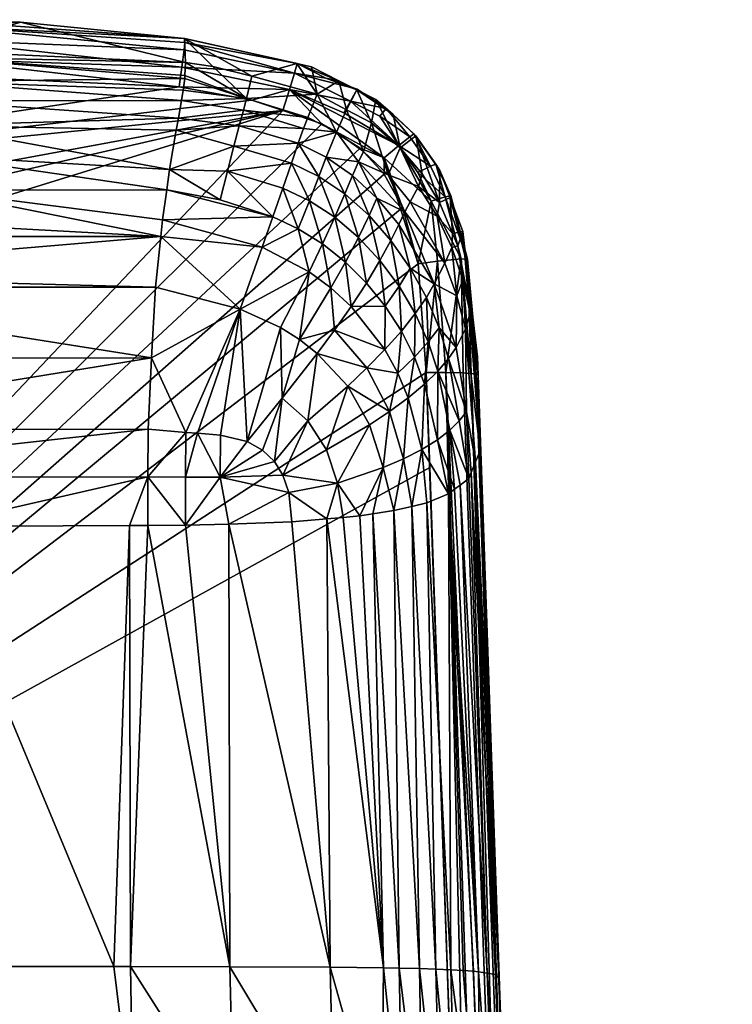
# Model space of a CAD drawing. Extents: x -0.023 to 0.084, y -0.158 to 0.041.
# Tile 128 of 168: x 0.001 to 0.007, y 0.032 to 0.041. Entities that reach past the tile are written whole.
import ezdxf

# ---------------------------------------------------------------- set-up
doc = ezdxf.new("R2010")
doc.units = 0
doc.layers.add('mesh', color=7, linetype='CONTINUOUS')

msp = doc.modelspace()

# ---------------------------------------------------------------- meshes
at = {"layer": 'mesh'}
mesh = msp.add_polyface(dxfattribs=at)
corners = [(0.0019471, 0.037831, 0.0392936), (0.0019177, 0.0372012, 0.0392052), (0.0022491, 0.0371738, 0.0392201), (0.0022113, 0.0400979, 0.0407595), (0.0000001, 0.0402642, 0.040842), (0.0000001, 0.0400947, 0.0405037), (0.0000002, 0.0404791, 0.0415625), (0.0022411, 0.0403167, 0.0415661), (0.0022452, 0.0404321, 0.042298), (0.0022401, 0.040289, 0.0413902), (0.0022248, 0.0401871, 0.0410539), (-0.0021777, 0.0399086, 0.0403918), (-0.0022231, 0.0401819, 0.0410533), (-0.0045726, 0.031901, 0.0449618), (0.0037849, 0.0396757, 0.0444848), (0.003996, 0.0394486, 0.0444948), (0.0034468, 0.0398908, 0.0444835), (-0.0037001, 0.0393328, 0.044531), (0.0028318, 0.0401009, 0.0444963), (0.0031038, 0.040008, 0.0444907), (-0.0000026, 0.0405331, 0.0423016), (0, 0.0393069, 0.0397009), (0.0020276, 0.0388991, 0.0395619), (0.0020431, 0.0390466, 0.0396159), (-0.0020528, 0.039121, 0.0396524), (-0.0019891, 0.0385589, 0.0394206), (0.0019807, 0.0384531, 0.0393986), (-0.0020276, 0.0388993, 0.0395609), (-0.0019835, 0.0384532, 0.0394038), (0.0021061, 0.0394894, 0.0399032), (0.0000001, 0.0398774, 0.0401926), (0.0000001, 0.0396134, 0.0399219), (0.0021832, 0.0399406, 0.0404736), (0.0021643, 0.0398343, 0.0402803), (-0.0021528, 0.0397641, 0.0402147), (-0.0022357, 0.0402977, 0.041571), (0.0020805, 0.0393111, 0.0397853), (-0.001941, 0.037199, 0.0392063), (-0.001914, 0.0367777, 0.0391825), (0.0019137, 0.0367814, 0.0391827), (0.0000001, 0.0363444, 0.0391291), (-0.0020805, 0.0393085, 0.0397867), (0.0007918, 0.0407856, 0.0439805), (0.0022386, 0.0406439, 0.0439562), (0.0000026, 0.0407487, 0.0439741), (-0.0008299, 0.0405703, 0.0423028), (0.004156, 0.0391541, 0.0445145), (0.0042941, 0.0386566, 0.0445546), (0.0021909, 0.0402171, 0.044514), (-0.0000004, 0.0404638, 0.0445217), (-0.0008156, 0.0403534, 0.044538), (0.0022144, 0.0403903, 0.0444515), (-0.0022226, 0.0404526, 0.0444151), (-0.0000138, 0.0406347, 0.0444257), (0.0022334, 0.0405438, 0.0443234), (-0.0000139, 0.0407592, 0.044264), (-0.0000139, 0.0408083, 0.0440742), (-0.0022386, 0.0406439, 0.0439562), (0.0022417, 0.0406428, 0.044086), (0.00224, 0.0406087, 0.0442112)]
mesh.append_faces([[corners[k] for k in face] for face in [(0, 1, 2, 2), (3, 4, 5, 5), (6, 7, 8, 8), (6, 9, 7, 7), (4, 9, 6, 6), (4, 10, 9, 9), (3, 10, 4, 4), (4, 11, 5, 5), (12, 4, 6, 6), (13, 14, 15, 15), (13, 16, 14, 14), (17, 18, 19, 19), (6, 8, 20, 20), (21, 22, 23, 23), (24, 22, 21, 21), (22, 25, 26, 26), (24, 27, 22, 22), (28, 0, 26, 26), (29, 30, 31, 31), (5, 32, 3, 3), (30, 32, 5, 5), (30, 33, 32, 32), (29, 33, 30, 30), (30, 34, 31, 31), (5, 34, 30, 30), (35, 6, 20, 20), (31, 36, 29, 29), (21, 36, 31, 31), (23, 36, 21, 21), (37, 1, 0, 0), (38, 39, 1, 1), (38, 40, 39, 39), (31, 41, 21, 21), (1, 39, 2, 2), (42, 8, 43, 43), (42, 20, 8, 8), (44, 20, 42, 42), (44, 45, 20, 20), (13, 46, 47, 47), (17, 48, 18, 18), (49, 48, 50, 50), (49, 51, 48, 48), (52, 53, 49, 49), (54, 53, 55, 55), (53, 51, 49, 49), (54, 51, 53, 53), (56, 44, 42, 42), (57, 44, 56, 56), (43, 56, 42, 42), (58, 56, 43, 43), (58, 55, 56, 56), (59, 55, 58, 58), (54, 55, 59, 59)]])
mesh = msp.add_polyface(dxfattribs=at)
corners = [(-0.0027809, 0.0401128, 0.0410622), (-0.0022231, 0.0401819, 0.0410533), (-0.0022357, 0.0402977, 0.041571), (-0.0022186, 0.0401404, 0.0408679), (-0.0027159, 0.0398727, 0.0404632), (-0.0021777, 0.0399086, 0.0403918), (-0.0019835, 0.0384532, 0.0394038), (-0.0025349, 0.0377171, 0.039286), (-0.0019508, 0.037828, 0.0393046), (-0.0029189, 0.0388006, 0.0396002), (-0.0028229, 0.0385291, 0.0394821), (-0.0020276, 0.0388993, 0.0395609), (-0.0027256, 0.0382565, 0.039395), (0.0019471, 0.037831, 0.0392936), (-0.002246, 0.0403919, 0.0419917), (-0.0008299, 0.0405703, 0.0423028), (-0.0022452, 0.0404321, 0.0422981), (0.0000002, 0.0404791, 0.0415625), (0.0000001, 0.0402642, 0.040842), (0.0031038, 0.040008, 0.0444907), (-0.0042756, 0.0386476, 0.044556), (-0.0037001, 0.0393328, 0.044531), (-0.0043356, 0.0382961, 0.0445856), (-0.0021528, 0.0397641, 0.0402147), (-0.0023539, 0.0371662, 0.0392252), (-0.001941, 0.037199, 0.0392063), (-0.0021186, 0.0395652, 0.0399707), (-0.0025501, 0.0392187, 0.0397497), (-0.0020805, 0.0393085, 0.0397867), (-0.0024845, 0.0389451, 0.0395926), (-0.0020528, 0.039121, 0.0396524), (-0.0019891, 0.0385589, 0.0394206), (-0.0026127, 0.0394723, 0.0399499), (0.0020276, 0.0388991, 0.0395619), (0.0019807, 0.0384531, 0.0393986), (0.0000001, 0.0400947, 0.0405037), (-0.0000026, 0.0405331, 0.0423016), (-0.001914, 0.0367777, 0.0391825), (0.0019177, 0.0372012, 0.0392052), (0, 0.0393069, 0.0397009), (0.0000001, 0.0396134, 0.0399219), (-0.0027993, 0.0405487, 0.0439433), (-0.0022386, 0.0406439, 0.0439562), (-0.0025779, 0.0367778, 0.0392137), (-0.002551, 0.0363622, 0.0391957), (0.0000026, 0.0407487, 0.0439741), (-0.0008156, 0.0403534, 0.044538), (0.0021909, 0.0402171, 0.044514), (-0.0021909, 0.0402171, 0.044514), (-0.0043671, 0.0377005, 0.0446351), (-0.0000004, 0.0404638, 0.0445217), (-0.0022081, 0.0403412, 0.0444801), (-0.0022226, 0.0404526, 0.0444151), (-0.0000139, 0.0408083, 0.0440742), (-0.0022417, 0.0406428, 0.044086), (-0.0000139, 0.0407592, 0.044264), (-0.0022386, 0.040595, 0.0442349), (-0.0000138, 0.0406347, 0.0444257), (-0.0032049, 0.0402656, 0.0443721)]
mesh.append_faces([[corners[k] for k in face] for face in [(0, 1, 2, 2), (0, 3, 1, 1), (4, 5, 3, 3), (6, 7, 8, 8), (9, 10, 11, 11), (12, 7, 6, 6), (8, 13, 6, 6), (14, 15, 16, 16), (1, 17, 2, 2), (3, 18, 1, 1), (3, 5, 18, 18), (19, 20, 21, 21), (19, 22, 20, 20), (23, 5, 4, 4), (7, 24, 25, 25), (8, 7, 25, 25), (26, 27, 28, 28), (29, 11, 30, 30), (27, 30, 28, 28), (27, 29, 30, 30), (10, 31, 11, 11), (10, 12, 31, 31), (26, 23, 32, 32), (12, 6, 31, 31), (33, 11, 31, 31), (6, 34, 31, 31), (35, 5, 23, 23), (14, 36, 15, 15), (2, 36, 14, 14), (25, 13, 8, 8), (37, 38, 25, 25), (39, 28, 30, 30), (40, 26, 28, 28), (23, 26, 40, 40), (41, 16, 42, 42), (24, 37, 25, 25), (24, 43, 37, 37), (43, 44, 37, 37), (42, 15, 45, 45), (42, 16, 15, 15), (46, 47, 21, 21), (21, 48, 46, 46), (49, 22, 19, 19), (48, 50, 46, 46), (51, 50, 48, 48), (52, 50, 51, 51), (53, 54, 42, 42), (55, 54, 53, 53), (55, 56, 54, 54), (55, 52, 56, 56), (55, 57, 52, 52), (58, 51, 48, 48)]])
mesh = msp.add_polyface(dxfattribs=at)
corners = [(0.0022401, 0.040289, 0.0413902), (0.0022248, 0.0401871, 0.0410539), (0.0027837, 0.0401136, 0.0410626), (0.0022411, 0.0403167, 0.0415661), (0.0022452, 0.0404321, 0.042298), (0.0024868, 0.0403959, 0.0422968), (0.0028317, 0.0403101, 0.042294), (0.0033238, 0.0399477, 0.0410825), (0.0032853, 0.0398514, 0.0407762), (0.0035773, 0.0398179, 0.0410957), (0.0027557, 0.0400119, 0.0407579), (0.0022113, 0.0400979, 0.0407595), (0.0021643, 0.0398343, 0.0402803), (0.0026717, 0.0396953, 0.0401892), (0.0027187, 0.0398743, 0.0404627), (0.0022417, 0.0406428, 0.044086), (0.0032307, 0.0404232, 0.0441181), (0.00224, 0.0406087, 0.0442112), (0.0034051, 0.0401523, 0.0422888), (0.0021832, 0.0399406, 0.0404736), (0.003664, 0.0400153, 0.0422842), (0.0038139, 0.0396485, 0.0411115), (0.0038832, 0.0398993, 0.0422804), (0.0035973, 0.0402701, 0.043934), (0.0037555, 0.0401898, 0.0439336), (0.003356, 0.0403927, 0.0439346), (0.0032276, 0.0404216, 0.0439371), (0.0022386, 0.0406439, 0.0439562), (0.003163, 0.0401934, 0.0444298), (0.0021909, 0.0402171, 0.044514), (0.0022144, 0.0403903, 0.0444515), (0.0032072, 0.0403385, 0.0442984), (0.0022334, 0.0405438, 0.0443234), (0.0028318, 0.0401009, 0.0444963), (0.0031038, 0.040008, 0.0444907), (0.0034468, 0.0398908, 0.0444835), (0.0036995, 0.0400919, 0.0443305), (0.003641, 0.0399884, 0.044423), (0.0041236, 0.0397001, 0.0443765), (0.0039947, 0.0395924, 0.0444701), (0.0034831, 0.0402941, 0.0442071), (0.0037592, 0.0401978, 0.0441116)]
mesh.append_faces([[corners[k] for k in face] for face in [(0, 1, 2, 2), (2, 3, 0, 0), (2, 4, 3, 3), (5, 4, 2, 2), (2, 6, 5, 5), (7, 8, 9, 9), (7, 10, 8, 8), (2, 10, 7, 7), (2, 11, 10, 10), (1, 11, 2, 2), (12, 13, 14, 14), (10, 14, 8, 8), (15, 16, 17, 17), (18, 7, 9, 9), (2, 18, 6, 6), (7, 18, 2, 2), (12, 14, 19, 19), (9, 20, 18, 18), (9, 21, 20, 20), (10, 19, 14, 14), (11, 19, 10, 10), (21, 22, 20, 20), (23, 20, 24, 24), (23, 18, 20, 20), (25, 18, 23, 23), (26, 18, 25, 25), (26, 6, 18, 18), (27, 6, 26, 26), (27, 5, 6, 6), (4, 5, 27, 27), (28, 29, 30, 30), (17, 31, 32, 32), (17, 16, 31, 31), (15, 26, 16, 16), (27, 26, 15, 15), (28, 33, 29, 29), (28, 34, 33, 33), (35, 34, 28, 28), (31, 30, 32, 32), (31, 28, 30, 30), (36, 28, 31, 31), (36, 37, 28, 28), (38, 28, 37, 37), (39, 35, 28, 28), (16, 40, 31, 31), (16, 23, 40, 40), (26, 23, 16, 16), (26, 25, 23, 23), (31, 41, 36, 36), (40, 41, 31, 31), (40, 24, 41, 41), (23, 24, 40, 40)]])
mesh = msp.add_polyface(dxfattribs=at)
corners = [(0.0037685, 0.0395564, 0.0408117), (0.0040303, 0.0394413, 0.0411293), (0.0038139, 0.0396485, 0.0411115), (0.0041779, 0.0391149, 0.0408628), (0.0042237, 0.0392034, 0.0411483), (0.0039321, 0.0392351, 0.0405428), (0.0037174, 0.0394353, 0.0405128), (0.0038627, 0.0390829, 0.0402666), (0.004299, 0.0393386, 0.0417066), (0.0044613, 0.039079, 0.0417118), (0.0039947, 0.0395924, 0.0444701), (0.003996, 0.0394486, 0.0444948), (0.0037849, 0.0396757, 0.0444848), (0.004156, 0.0391541, 0.0445145), (0.0044843, 0.0391996, 0.0422572), (0.0038832, 0.0398993, 0.0422804), (0.0041363, 0.0396783, 0.0422731), (0.004329, 0.0394509, 0.0422655), (0.0044862, 0.0394794, 0.0439688), (0.0045756, 0.0392434, 0.0439875), (0.0042743, 0.0397845, 0.0439464), (0.0039219, 0.0401052, 0.0439332), (0.0040738, 0.0399737, 0.043938), (0.0037555, 0.0401898, 0.0439336), (0.003664, 0.0400153, 0.0422842), (0.0041236, 0.0397001, 0.0443765), (0.003641, 0.0399884, 0.044423), (0.0036995, 0.0400919, 0.0443305), (0.003163, 0.0401934, 0.0444298), (0.0042585, 0.0398035, 0.044081), (0.0040135, 0.0400257, 0.0441153), (0.0042206, 0.0397771, 0.0442196), (0.0039572, 0.0399575, 0.0442944), (0.0037592, 0.0401978, 0.0441116), (0.0045331, 0.0392469, 0.0442595), (0.0044108, 0.0392103, 0.0444102), (0.0042916, 0.0394623, 0.0443914), (0.0044048, 0.0395173, 0.0442378), (0.0044505, 0.0395346, 0.0441013), (0.0042941, 0.0386566, 0.0445546), (0.0045834, 0.0392565, 0.0441247)]
mesh.append_faces([[corners[k] for k in face] for face in [(0, 1, 2, 2), (3, 1, 0, 0), (3, 4, 1, 1), (0, 5, 3, 3), (0, 6, 5, 5), (6, 7, 5, 5), (4, 8, 1, 1), (4, 9, 8, 8), (10, 11, 12, 12), (13, 11, 10, 10), (14, 8, 9, 9), (1, 15, 2, 2), (1, 16, 15, 15), (8, 17, 16, 16), (14, 17, 8, 8), (1, 8, 16, 16), (18, 14, 19, 19), (14, 20, 17, 17), (14, 18, 20, 20), (20, 16, 17, 17), (16, 21, 15, 15), (16, 22, 21, 21), (16, 20, 22, 22), (23, 15, 21, 21), (23, 24, 15, 15), (25, 26, 27, 27), (10, 28, 25, 25), (22, 29, 30, 30), (22, 20, 29, 29), (30, 31, 32, 32), (30, 29, 31, 31), (22, 23, 21, 21), (22, 33, 23, 23), (30, 33, 22, 22), (30, 27, 33, 33), (32, 27, 30, 30), (34, 35, 36, 36), (31, 25, 32, 32), (31, 37, 25, 25), (29, 37, 31, 31), (29, 38, 37, 37), (20, 38, 29, 29), (20, 18, 38, 38), (35, 25, 36, 36), (35, 10, 25, 25), (39, 13, 10, 10), (40, 18, 19, 19), (40, 38, 18, 18), (34, 38, 40, 40), (34, 37, 38, 38), (36, 37, 34, 34), (36, 25, 37, 37), (27, 32, 25, 25)]])
mesh = msp.add_polyface(dxfattribs=at)
corners = [(-0.0035868, 0.0367241, 0.039414), (-0.003182, 0.0363855, 0.0392833), (-0.0031563, 0.0366321, 0.0392878), (0.0017841, 0.031086, 0.0388832), (-0.0000002, 0.0311049, 0.03887), (-0.0000002, 0.03045, 0.0386632), (0.0018121, 0.0304192, 0.0386734), (0.002671, 0.0310395, 0.0389202), (-0.003936, 0.0324589, 0.0393567), (-0.0039696, 0.0308531, 0.0392069), (-0.0035553, 0.0309355, 0.039061), (-0.0035756, 0.0305594, 0.0389818), (-0.0026708, 0.0310395, 0.0389201), (-0.0026889, 0.0306893, 0.0388331), (-0.001784, 0.0310861, 0.038883), (-0.0018122, 0.0304194, 0.0386734), (0.003996, 0.0394486, 0.0444948), (0.004156, 0.0391541, 0.0445145), (-0.0045726, 0.031901, 0.0449618), (0.0031038, 0.040008, 0.0444907), (0.0034468, 0.0398908, 0.0444835), (-0.0036325, 0.0364253, 0.039433), (-0.0034912, 0.03641, 0.0393757), (-0.0038989, 0.036454, 0.0395412), (-0.001914, 0.0367777, 0.0391825), (-0.001914, 0.0363544, 0.0391667), (-0.0017547, 0.0363536, 0.0391636), (0.0000001, 0.0363444, 0.0391291), (0.0017544, 0.0363536, 0.0391635), (0.0019137, 0.0367814, 0.0391827), (0.0019137, 0.0363544, 0.0391667), (-0.0028555, 0.0363705, 0.039227), (-0.002551, 0.0363622, 0.0391957), (-0.0027757, 0.0367784, 0.0392332), (0.0022456, 0.0363575, 0.039178), (0.0017612, 0.0324701, 0.0390348), (0.0016153, 0.0324706, 0.0390212), (0, 0.0324705, 0.0390239), (-0.0017546, 0.0324704, 0.0390269), (-0.0018943, 0.0324704, 0.0390271), (-0.0026257, 0.0324678, 0.0391018), (-0.0035245, 0.0324643, 0.0392011), (0.0042941, 0.0386566, 0.0445546), (0.0043671, 0.0377005, 0.0446351)]
mesh.append_faces([[corners[k] for k in face] for face in [(0, 1, 2, 2), (3, 4, 5, 5), (6, 7, 3, 3), (8, 9, 10, 10), (11, 12, 10, 10), (13, 12, 11, 11), (13, 14, 12, 12), (15, 14, 13, 13), (4, 14, 5, 5), (16, 17, 18, 18), (19, 20, 18, 18), (0, 21, 22, 22), (0, 22, 1, 1), (0, 23, 21, 21), (24, 25, 26, 26), (27, 24, 26, 26), (28, 29, 27, 27), (30, 29, 28, 28), (1, 31, 2, 2), (24, 32, 25, 25), (33, 31, 32, 32), (29, 30, 34, 34), (28, 35, 30, 30), (28, 36, 35, 35), (27, 36, 28, 28), (27, 37, 36, 36), (27, 38, 37, 37), (26, 38, 27, 27), (25, 38, 26, 26), (25, 39, 38, 38), (25, 40, 39, 39), (32, 40, 25, 25), (32, 31, 40, 40), (8, 21, 23, 23), (41, 21, 8, 8), (41, 22, 21, 21), (41, 1, 22, 22), (40, 1, 41, 41), (40, 31, 1, 1), (7, 35, 3, 3), (3, 37, 4, 4), (3, 36, 37, 37), (35, 36, 3, 3), (10, 40, 41, 41), (12, 40, 10, 10), (14, 40, 12, 12), (14, 39, 40, 40), (38, 39, 14, 14), (8, 10, 41, 41), (4, 38, 14, 14), (37, 38, 4, 4), (42, 43, 18, 18)]])
mesh = msp.add_polyface(dxfattribs=at)
corners = [(-0.0037015, 0.0382816, 0.0397246), (-0.0033338, 0.0385822, 0.0396515), (-0.0034483, 0.0388198, 0.0398144), (-0.0035469, 0.0377366, 0.03951), (-0.0033207, 0.0372738, 0.0393751), (-0.0030944, 0.0374798, 0.0393439), (-0.0036704, 0.0375816, 0.0395344), (-0.0030262, 0.0369155, 0.0392762), (-0.0029174, 0.0370211, 0.0392646), (-0.0034123, 0.0394051, 0.0402272), (-0.0033291, 0.0391942, 0.0399844), (-0.0030962, 0.0393148, 0.0399603), (-0.0036417, 0.0392442, 0.0402594), (-0.0035515, 0.0390448, 0.0400187), (-0.0034878, 0.0370157, 0.0394), (-0.0025349, 0.0377171, 0.039286), (-0.0026298, 0.0371443, 0.0392379), (-0.0023539, 0.0371662, 0.0392252), (-0.0029189, 0.0388006, 0.0396002), (-0.0024845, 0.0389451, 0.0395926), (-0.0025501, 0.0392187, 0.0397497), (-0.0020276, 0.0388993, 0.0395609), (-0.0028229, 0.0385291, 0.0394821), (-0.0030841, 0.0380975, 0.0394324), (-0.0027256, 0.0382565, 0.039395), (-0.0032113, 0.0383396, 0.0395264), (-0.0034069, 0.0378752, 0.0394842), (-0.0035581, 0.0380781, 0.039589), (-0.0032342, 0.0389548, 0.039781), (-0.003011, 0.0390654, 0.0397578), (-0.0026127, 0.0394723, 0.0399499), (-0.0021186, 0.0395652, 0.0399707), (-0.0025779, 0.0367778, 0.0392137), (-0.0027757, 0.0367784, 0.0392332), (-0.0030932, 0.0368083, 0.0392832), (-0.0035868, 0.0367241, 0.039414), (-0.0031563, 0.0366321, 0.0392878), (-0.0027782, 0.0371009, 0.0392509), (-0.0028555, 0.0363705, 0.039227), (-0.002551, 0.0363622, 0.0391957), (0.0031038, 0.040008, 0.0444907), (-0.0045726, 0.031901, 0.0449618), (-0.0043671, 0.0377005, 0.0446351)]
mesh.append_faces([[corners[k] for k in face] for face in [(0, 1, 2, 2), (3, 4, 5, 5), (3, 6, 4, 4), (4, 7, 8, 8), (9, 10, 11, 11), (12, 10, 9, 9), (12, 13, 10, 10), (14, 7, 4, 4), (15, 16, 17, 17), (18, 19, 20, 20), (18, 21, 19, 19), (22, 23, 24, 24), (25, 23, 22, 22), (25, 26, 23, 23), (27, 26, 25, 25), (18, 2, 1, 1), (18, 25, 22, 22), (1, 25, 18, 18), (1, 27, 25, 25), (0, 27, 1, 1), (18, 28, 2, 2), (18, 29, 28, 28), (20, 29, 18, 18), (20, 30, 29, 29), (31, 30, 20, 20), (23, 15, 24, 24), (23, 5, 15, 15), (26, 5, 23, 23), (26, 3, 5, 5), (27, 3, 26, 26), (28, 13, 2, 2), (28, 10, 13, 13), (29, 10, 28, 28), (29, 11, 10, 10), (30, 11, 29, 29), (16, 32, 17, 17), (16, 33, 32, 32), (8, 7, 33, 33), (34, 7, 14, 14), (34, 35, 36, 36), (34, 14, 35, 35), (5, 37, 15, 15), (4, 37, 5, 5), (8, 37, 4, 4), (37, 16, 15, 15), (37, 33, 16, 16), (33, 7, 34, 34), (33, 37, 8, 8), (36, 33, 34, 34), (36, 38, 33, 33), (33, 39, 32, 32), (40, 41, 42, 42)]])
mesh = msp.add_polyface(dxfattribs=at)
corners = [(0.0032391, 0.0397207, 0.0404745), (0.0027187, 0.0398743, 0.0404627), (0.0026717, 0.0396953, 0.0401892), (0.0037684, 0.0388908, 0.0400222), (0.003654, 0.038673, 0.0398167), (0.0038393, 0.0384887, 0.0398581), (0.0035601, 0.0390681, 0.0399868), (0.0034526, 0.038834, 0.0397824), (0.0033374, 0.0392133, 0.0399616), (0.0032389, 0.0389674, 0.0397584), (0.0031036, 0.0393254, 0.0399481), (0.0030159, 0.039073, 0.039746), (0.0027264, 0.0382587, 0.0393892), (0.0029217, 0.0388056, 0.03959), (0.0020276, 0.0388991, 0.0395619), (0.0033345, 0.0385888, 0.039623), (0.0030821, 0.0380964, 0.0394166), (0.003704, 0.038282, 0.0396919), (0.0035263, 0.0384456, 0.0396542), (0.0032495, 0.0379908, 0.0394396), (0.0035579, 0.0380739, 0.0395632), (0.0037685, 0.0395564, 0.0408117), (0.0038139, 0.0396485, 0.0411115), (0.0035773, 0.0398179, 0.0410957), (0.0034853, 0.0395978, 0.0404898), (0.0032853, 0.0398514, 0.0407762), (0.0037174, 0.0394353, 0.0405128), (0.0036501, 0.0392737, 0.0402327), (0.0038627, 0.0390829, 0.0402666), (0.0034212, 0.0394286, 0.040208), (0.0031795, 0.0395461, 0.0401937), (0.0026152, 0.039474, 0.0399486), (0.002552, 0.0392204, 0.0397487), (0.0039947, 0.0395924, 0.0444701), (0.0037849, 0.0396757, 0.0444848), (0.0034468, 0.0398908, 0.0444835), (0.0021061, 0.0394894, 0.0399032), (0.0020805, 0.0393111, 0.0397853), (0.0020431, 0.0390466, 0.0396159), (0.0019807, 0.0384531, 0.0393986), (0.0021643, 0.0398343, 0.0402803)]
mesh.append_faces([[corners[k] for k in face] for face in [(0, 1, 2, 2), (3, 4, 5, 5), (6, 4, 3, 3), (6, 7, 4, 4), (8, 7, 6, 6), (8, 9, 7, 7), (10, 9, 8, 8), (10, 11, 9, 9), (12, 13, 14, 14), (12, 15, 13, 13), (16, 15, 12, 12), (4, 17, 5, 5), (4, 18, 17, 17), (7, 18, 4, 4), (7, 15, 18, 18), (9, 15, 7, 7), (9, 13, 15, 15), (11, 13, 9, 9), (19, 18, 15, 15), (20, 17, 18, 18), (21, 22, 23, 23), (23, 24, 21, 21), (23, 0, 24, 24), (25, 0, 23, 23), (25, 1, 0, 0), (24, 26, 21, 21), (26, 27, 28, 28), (24, 27, 26, 26), (24, 29, 27, 27), (0, 29, 24, 24), (0, 30, 29, 29), (2, 30, 0, 0), (2, 31, 30, 30), (27, 3, 28, 28), (27, 6, 3, 3), (29, 6, 27, 27), (29, 8, 6, 6), (30, 8, 29, 29), (30, 10, 8, 8), (31, 10, 30, 30), (31, 11, 10, 10), (32, 11, 31, 31), (33, 34, 35, 35), (32, 36, 37, 37), (32, 31, 36, 36), (13, 38, 14, 14), (12, 14, 39, 39), (11, 38, 13, 13), (37, 38, 11, 11), (36, 2, 40, 40), (36, 31, 2, 2), (32, 37, 11, 11)]])
mesh = msp.add_polyface(dxfattribs=at)
corners = [(0.0037684, 0.0388908, 0.0400222), (0.0038393, 0.0384887, 0.0398581), (0.0039585, 0.0386869, 0.0400647), (0.004005, 0.038285, 0.0399033), (0.004127, 0.0384619, 0.0401108), (0.003704, 0.038282, 0.0396919), (0.0044376, 0.038481, 0.04065), (0.0045296, 0.0386642, 0.0411862), (0.0041779, 0.0391149, 0.0408628), (0.0046363, 0.0383772, 0.0412031), (0.0046288, 0.0379208, 0.0407134), (0.0046881, 0.0385159, 0.0417204), (0.0046435, 0.0388157, 0.0422444), (0.0045917, 0.0388026, 0.0417165), (0.0042237, 0.0392034, 0.0411483), (0.004126, 0.0390045, 0.0405772), (0.0039321, 0.0392351, 0.0405428), (0.004225, 0.0386204, 0.04035), (0.0043675, 0.0383621, 0.0403934), (0.0040555, 0.0388629, 0.0403067), (0.0038627, 0.0390829, 0.0402666), (0.0044613, 0.039079, 0.0417118), (0.0047117, 0.038086, 0.0412181), (0.0047521, 0.0382235, 0.0417234), (0.0042701, 0.0382213, 0.0401573), (0.0045979, 0.0389256, 0.042248), (0.0044843, 0.0391996, 0.0422572), (0.0047378, 0.038345, 0.0422287), (0.0047191, 0.0386878, 0.0440363), (0.0047761, 0.0381535, 0.0422223), (0.0046897, 0.0389422, 0.0440114), (0.0045756, 0.0392434, 0.0439875), (0.0044108, 0.0392103, 0.0444102), (0.0044649, 0.038682, 0.0445047), (0.0042941, 0.0386566, 0.0445546), (0.0043671, 0.0377005, 0.0446351), (0.0048229, 0.0376766, 0.0441381), (0.0047283, 0.0386999, 0.044176), (0.0047628, 0.0376935, 0.0443744), (0.0046743, 0.0387016, 0.0443079), (0.0045331, 0.0392469, 0.0442595), (0.0045834, 0.0392565, 0.0441247), (0.0045389, 0.0377024, 0.0445835), (0.0039947, 0.0395924, 0.0444701)]
mesh.append_faces([[corners[k] for k in face] for face in [(0, 1, 2, 2), (3, 4, 2, 2), (1, 3, 2, 2), (1, 5, 3, 3), (6, 7, 8, 8), (6, 9, 7, 7), (10, 9, 6, 6), (11, 12, 13, 13), (7, 14, 8, 8), (8, 15, 6, 6), (8, 16, 15, 15), (6, 17, 18, 18), (15, 17, 6, 6), (15, 19, 17, 17), (16, 19, 15, 15), (16, 20, 19, 19), (7, 21, 14, 14), (7, 13, 21, 21), (9, 13, 7, 7), (9, 11, 13, 13), (22, 11, 9, 9), (22, 23, 11, 11), (17, 24, 18, 18), (17, 4, 24, 24), (19, 4, 17, 17), (19, 2, 4, 4), (20, 2, 19, 19), (20, 0, 2, 2), (21, 25, 26, 26), (13, 25, 21, 21), (13, 12, 25, 25), (11, 27, 12, 12), (23, 27, 11, 11), (28, 27, 29, 29), (27, 28, 30, 30), (30, 12, 27, 27), (30, 25, 12, 12), (31, 25, 30, 30), (31, 26, 25, 25), (32, 33, 34, 34), (33, 35, 34, 34), (36, 37, 28, 28), (38, 39, 37, 37), (40, 39, 32, 32), (40, 37, 39, 39), (41, 37, 40, 40), (31, 37, 41, 41), (31, 28, 37, 37), (30, 28, 31, 31), (39, 42, 33, 33), (32, 39, 33, 33), (34, 43, 32, 32)]])
mesh = msp.add_polyface(dxfattribs=at)
corners = [(0.0042629, 0.0378355, 0.0399922), (0.0043843, 0.0379707, 0.040201), (0.0042701, 0.0382213, 0.0401573), (0.004127, 0.0384619, 0.0401108), (0.0041474, 0.0380659, 0.0399491), (0.0042072, 0.0374767, 0.0398486), (0.0041176, 0.0376952, 0.0398136), (0.0043513, 0.0375973, 0.0400308), (0.0044694, 0.0377141, 0.0402401), (0.0046288, 0.0379208, 0.0407134), (0.0045614, 0.0378231, 0.0404698), (0.0047197, 0.0373532, 0.0407638), (0.0044796, 0.0380947, 0.0404338), (0.0044376, 0.038481, 0.04065), (0.0047117, 0.038086, 0.0412181), (0.0046363, 0.0383772, 0.0412031), (0.0048401, 0.037012, 0.041639), (0.0048386, 0.0371582, 0.0421889), (0.0047761, 0.0381535, 0.0422223), (0.0043675, 0.0383621, 0.0403934), (0.0047521, 0.0382235, 0.0417234), (0.0045741, 0.0371922, 0.0403064), (0.0046159, 0.0366736, 0.0403666), (0.0046645, 0.0367101, 0.0405039), (0.0044652, 0.0371075, 0.0400969), (0.0046576, 0.0372747, 0.0405305), (0.0043281, 0.0370226, 0.0399081), (0.0041664, 0.0369402, 0.0397452), (0.0048173, 0.0378375, 0.0441196), (0.0042403, 0.0365207, 0.0397919), (0.0045622, 0.0366332, 0.0402149), (0.004372, 0.0365542, 0.0399179), (0.0047999, 0.0369131, 0.0412673), (0.0047623, 0.0368209, 0.0409204), (0.0047378, 0.038345, 0.0422287), (0.0047405, 0.0367672, 0.0407188), (0.0048229, 0.0376766, 0.0441381), (0.0047191, 0.0386878, 0.0440363), (0.0044649, 0.038682, 0.0445047), (0.0045389, 0.0377024, 0.0445835), (0.0043671, 0.0377005, 0.0446351), (0.0048075, 0.0376859, 0.0442599), (0.0047283, 0.0386999, 0.044176), (0.0047628, 0.0376935, 0.0443744), (0.0046743, 0.0387016, 0.0443079), (0.0046914, 0.037699, 0.0444746)]
mesh.append_faces([[corners[k] for k in face] for face in [(0, 1, 2, 2), (2, 3, 4, 4), (5, 0, 6, 6), (7, 0, 5, 5), (7, 1, 0, 0), (8, 1, 7, 7), (9, 10, 11, 11), (9, 12, 10, 10), (13, 12, 9, 9), (9, 14, 15, 15), (11, 14, 9, 9), (16, 17, 18, 18), (13, 19, 12, 12), (16, 20, 14, 14), (4, 0, 2, 2), (4, 6, 0, 0), (21, 22, 23, 23), (24, 22, 21, 21), (8, 21, 25, 25), (8, 24, 21, 21), (7, 24, 8, 8), (7, 26, 24, 24), (5, 26, 7, 7), (5, 27, 26, 26), (10, 25, 11, 11), (10, 8, 25, 25), (12, 8, 10, 10), (12, 1, 8, 8), (19, 1, 12, 12), (19, 2, 1, 1), (28, 18, 17, 17), (26, 27, 29, 29), (26, 30, 24, 24), (26, 31, 30, 30), (32, 11, 33, 33), (32, 14, 11, 11), (32, 16, 14, 14), (16, 34, 20, 20), (18, 34, 16, 16), (21, 23, 35, 35), (24, 30, 22, 22), (25, 21, 35, 35), (11, 35, 33, 33), (11, 25, 35, 35), (28, 17, 36, 36), (37, 18, 28, 28), (38, 39, 40, 40), (37, 28, 36, 36), (41, 42, 36, 36), (42, 41, 43, 43), (44, 45, 39, 39), (43, 45, 44, 44)]])
mesh = msp.add_polyface(dxfattribs=at)
corners = [(0.0027264, 0.0382587, 0.0393892), (0.0022491, 0.0371738, 0.0392201), (0.0023522, 0.0371653, 0.0392248), (0.0019471, 0.037831, 0.0392936), (0.0032495, 0.0379908, 0.0394396), (0.0033345, 0.0385888, 0.039623), (0.0030821, 0.0380964, 0.0394166), (0.0035579, 0.0380739, 0.0395632), (0.0035263, 0.0384456, 0.0396542), (0.004003, 0.037904, 0.0397745), (0.003704, 0.038282, 0.0396919), (0.004005, 0.038285, 0.0399033), (0.0041474, 0.0380659, 0.0399491), (0.004127, 0.0384619, 0.0401108), (0.0036745, 0.0375813, 0.039524), (0.0038652, 0.0372394, 0.0395737), (0.0040428, 0.0373562, 0.0396963), (0.0034872, 0.0370197, 0.0393991), (0.0033249, 0.0372751, 0.0393737), (0.0030966, 0.0374742, 0.0393403), (0.0030293, 0.0369174, 0.0392768), (0.0034061, 0.0378692, 0.0394665), (0.0038432, 0.0377411, 0.0396338), (0.0041176, 0.0376952, 0.0398136), (0.0042072, 0.0374767, 0.0398486), (0.003586, 0.0367252, 0.0394137), (0.0037811, 0.0364374, 0.0394788), (0.0039856, 0.0368629, 0.0396103), (0.0029251, 0.0370179, 0.0392655), (0.0041664, 0.0369402, 0.0397452), (0.0025516, 0.036778, 0.0392116), (0.0022457, 0.0367791, 0.0391939), (0.0025549, 0.0371485, 0.0392339), (0.0019807, 0.0384531, 0.0393986), (0.0031042, 0.0367958, 0.0392846), (0.0040812, 0.0364847, 0.0396563), (0.0031557, 0.0366436, 0.0392882), (0.0027891, 0.0370937, 0.0392518), (0.0019137, 0.0367814, 0.0391827)]
mesh.append_faces([[corners[k] for k in face] for face in [(0, 1, 2, 2), (0, 3, 1, 1), (4, 5, 6, 6), (7, 8, 4, 4), (9, 10, 7, 7), (9, 11, 10, 10), (12, 11, 9, 9), (12, 13, 11, 11), (14, 15, 16, 16), (14, 17, 15, 15), (18, 17, 14, 14), (18, 19, 20, 20), (18, 21, 19, 19), (14, 21, 18, 18), (14, 22, 21, 21), (16, 22, 14, 14), (16, 23, 22, 22), (24, 23, 16, 16), (25, 26, 27, 27), (19, 28, 20, 20), (9, 23, 12, 12), (9, 22, 23, 23), (7, 22, 9, 9), (7, 21, 22, 22), (4, 21, 7, 7), (4, 19, 21, 21), (6, 19, 4, 4), (16, 29, 24, 24), (16, 27, 29, 29), (15, 27, 16, 16), (15, 25, 27, 27), (17, 25, 15, 15), (30, 20, 28, 28), (2, 31, 30, 30), (1, 31, 2, 2), (0, 2, 32, 32), (0, 33, 3, 3), (18, 34, 17, 17), (20, 34, 18, 18), (35, 29, 27, 27), (36, 25, 34, 34), (19, 37, 28, 28), (6, 37, 19, 19), (0, 37, 6, 6), (0, 32, 37, 37), (17, 34, 25, 25), (30, 37, 32, 32), (30, 28, 37, 37), (34, 20, 30, 30), (36, 34, 30, 30), (2, 30, 32, 32), (1, 38, 31, 31)]])
mesh = msp.add_polyface(dxfattribs=at)
corners = [(0.0039856, 0.0368629, 0.0396103), (0.0037811, 0.0364374, 0.0394788), (0.0038964, 0.0364556, 0.039547), (0.003586, 0.0367252, 0.0394137), (0.0036358, 0.0364248, 0.0394313), (0.0034904, 0.0364122, 0.0393839), (0.0031557, 0.0366436, 0.0392882), (0.003183, 0.0363855, 0.0392835), (0.0022457, 0.0367791, 0.0391939), (0.0022456, 0.0363575, 0.039178), (0.0025516, 0.036778, 0.0392116), (0.0048386, 0.0371582, 0.0421889), (0.0048401, 0.037012, 0.041639), (0.0050057, 0.0323656, 0.0420281), (0.0043281, 0.0370226, 0.0399081), (0.0042403, 0.0365207, 0.0397919), (0.004372, 0.0365542, 0.0399179), (0.0041664, 0.0369402, 0.0397452), (0.0040812, 0.0364847, 0.0396563), (0.0026285, 0.036365, 0.0392064), (0.0019137, 0.0367814, 0.0391827), (0.0047999, 0.0369131, 0.0412673), (0.0049787, 0.0323963, 0.0411485), (0.0047623, 0.0368209, 0.0409204), (0.0046645, 0.0367101, 0.0405039), (0.0049032, 0.0324114, 0.0407149), (0.0047405, 0.0367672, 0.0407188), (0.0048279, 0.0324235, 0.0403701), (0.0046159, 0.0366736, 0.0403666), (0.0049756, 0.0323999, 0.0410466), (0.0047823, 0.0324276, 0.0402527), (0.0045622, 0.0366332, 0.0402149), (0.0046904, 0.0324333, 0.0400895), (0.0045834, 0.0324399, 0.0398997), (0.0044516, 0.0324457, 0.0397333), (0.0043058, 0.0324511, 0.0395782), (0.0041271, 0.0324552, 0.0394606), (0.0039912, 0.0324583, 0.0393728), (0.0035209, 0.0324643, 0.0392012), (0.0026354, 0.0324673, 0.0391164), (0.0019137, 0.0363544, 0.0391667), (0.0048229, 0.0376766, 0.0441381), (0.0050727, 0.0305341, 0.0446096), (-0.0045726, 0.031901, 0.0449618), (0.0043671, 0.0377005, 0.0446351), (0.0043981, 0.0368631, 0.0446987), (0.0048075, 0.0376859, 0.0442599), (0.0052868, 0.0233895, 0.0450932), (0.0047628, 0.0376935, 0.0443744), (0.0046914, 0.037699, 0.0444746), (0.0051935, 0.0233986, 0.0452395), (0.0045389, 0.0377024, 0.0445835), (0.0045724, 0.0319012, 0.0449601), (0.0048703, 0.0234196, 0.045407)]
mesh.append_faces([[corners[k] for k in face] for face in [(0, 1, 2, 2), (3, 4, 1, 1), (5, 4, 3, 3), (6, 5, 3, 3), (7, 5, 6, 6), (8, 9, 10, 10), (11, 12, 13, 13), (14, 15, 16, 16), (15, 17, 18, 18), (0, 2, 18, 18), (6, 19, 7, 7), (6, 10, 19, 19), (10, 9, 19, 19), (8, 20, 9, 9), (13, 21, 22, 22), (13, 12, 21, 21), (22, 21, 23, 23), (24, 25, 26, 26), (24, 27, 25, 25), (28, 27, 24, 24), (23, 29, 22, 22), (23, 25, 29, 29), (26, 25, 23, 23), (30, 31, 32, 32), (31, 27, 28, 28), (30, 27, 31, 31), (31, 33, 32, 32), (33, 16, 34, 34), (16, 33, 31, 31), (15, 34, 16, 16), (35, 34, 15, 15), (18, 35, 15, 15), (18, 36, 35, 35), (2, 36, 18, 18), (37, 36, 2, 2), (37, 4, 5, 5), (37, 1, 4, 4), (2, 1, 37, 37), (5, 38, 37, 37), (7, 38, 5, 5), (19, 38, 7, 7), (9, 39, 19, 19), (40, 39, 9, 9), (13, 41, 11, 11), (13, 42, 41, 41), (43, 44, 45, 45), (46, 41, 42, 42), (47, 48, 46, 46), (49, 50, 51, 51), (48, 50, 49, 49), (44, 52, 45, 45), (53, 44, 51, 51)]])
mesh = msp.add_polyface(dxfattribs=at)
corners = [(0.0044934, 0.0306813, 0.0395763), (0.0043364, 0.0307456, 0.0394306), (0.0043552, 0.0303241, 0.0393582), (0.0041613, 0.0308028, 0.0393085), (0.004846, 0.0304513, 0.04013), (0.0047823, 0.0324276, 0.0402527), (0.0046904, 0.0324333, 0.0400895), (0.0027102, 0.0303469, 0.0387196), (0.002689, 0.0306894, 0.0388332), (0.0018121, 0.0304192, 0.0386734), (0.0035764, 0.0305596, 0.0389824), (0.0035998, 0.0301899, 0.0388778), (0.0039908, 0.0304573, 0.0391329), (0.0040139, 0.0300671, 0.0390321), (0.0042033, 0.0299923, 0.0391354), (0.002671, 0.0310395, 0.0389202), (0.0035563, 0.0309356, 0.0390617), (0.003971, 0.0308532, 0.039208), (0.0041807, 0.0303948, 0.039235), (0.0046686, 0.0297088, 0.039572), (0.0046309, 0.0306101, 0.0397444), (0.0048816, 0.0294763, 0.0399536), (0.0027343, 0.0300172, 0.0385754), (0.0018296, 0.0301056, 0.0385198), (0.0043772, 0.0299079, 0.0392591), (-0.0045726, 0.031901, 0.0449618), (0.0043981, 0.0368631, 0.0446987), (0.0045724, 0.0319012, 0.0449601), (0.0026285, 0.036365, 0.0392064), (0.0026354, 0.0324673, 0.0391164), (0.0035209, 0.0324643, 0.0392012), (0.0019137, 0.0363544, 0.0391667), (0.0017612, 0.0324701, 0.0390348), (0.0050985, 0.0297018, 0.0419112), (0.0050727, 0.0305341, 0.0446096), (0.0050057, 0.0323656, 0.0420281), (0.0050558, 0.0300922, 0.0410008), (0.0049787, 0.0323963, 0.0411485), (0.0049756, 0.0323999, 0.0410466), (0.0039912, 0.0324583, 0.0393728), (0.0045834, 0.0324399, 0.0398997), (0.0044516, 0.0324457, 0.0397333), (0.0041271, 0.0324552, 0.0394606), (0.0043058, 0.0324511, 0.0395782), (0.0049823, 0.0302772, 0.0405543), (0.0048279, 0.0324235, 0.0403701), (0.0049032, 0.0324114, 0.0407149), (0.0052868, 0.0233895, 0.0450932), (0.0048075, 0.0376859, 0.0442599), (0.0048703, 0.0234196, 0.045407), (0.0043671, 0.0377005, 0.0446351)]
mesh.append_faces([[corners[k] for k in face] for face in [(0, 1, 2, 2), (3, 2, 1, 1), (4, 5, 6, 6), (7, 8, 9, 9), (7, 10, 8, 8), (11, 10, 7, 7), (11, 12, 10, 10), (13, 12, 11, 11), (13, 14, 12, 12), (8, 15, 9, 9), (8, 16, 15, 15), (10, 16, 8, 8), (10, 17, 16, 16), (12, 17, 10, 10), (12, 18, 17, 17), (14, 18, 12, 12), (19, 20, 0, 0), (21, 4, 20, 20), (7, 22, 11, 11), (9, 23, 7, 7), (2, 24, 0, 0), (3, 18, 2, 2), (3, 17, 18, 18), (25, 26, 27, 27), (28, 29, 30, 30), (31, 32, 29, 29), (33, 34, 35, 35), (36, 37, 38, 38), (33, 37, 36, 36), (35, 37, 33, 33), (15, 29, 32, 32), (16, 29, 15, 15), (16, 30, 29, 29), (17, 30, 16, 16), (17, 39, 30, 30), (20, 40, 41, 41), (3, 42, 39, 39), (1, 42, 3, 3), (1, 43, 42, 42), (0, 43, 1, 1), (41, 43, 0, 0), (44, 45, 4, 4), (44, 46, 45, 45), (36, 46, 44, 44), (38, 46, 36, 36), (4, 6, 40, 40), (45, 5, 4, 4), (0, 20, 41, 41), (20, 4, 40, 40), (39, 17, 3, 3), (34, 47, 48, 48), (49, 27, 50, 50)]])
mesh = msp.add_polyface(dxfattribs=at)
corners = [(0.0050897, 0.0246492, 0.0300188), (0.0050548, 0.0263428, 0.0364166), (0.0049787, 0.0266184, 0.0363656), (0.0051662, 0.0259389, 0.0364912), (0.0051095, 0.0243758, 0.0320838), (0.0051905, 0.0245325, 0.0321463), (0.0050174, 0.0243725, 0.0294503), (0.005134, 0.0234231, 0.029728), (0.0051147, 0.0234269, 0.0295813), (0.0049834, 0.0243712, 0.0284771), (0.0051685, 0.0269552, 0.0397222), (0.0051348, 0.0278646, 0.0404241), (0.00506, 0.0282148, 0.0400047), (0.0050002, 0.0271566, 0.0382357), (0.0048626, 0.0268201, 0.0363272), (0.005194, 0.02694, 0.0412037), (0.0051642, 0.0278066, 0.0416057), (0.0051152, 0.0292218, 0.0418901), (0.0051873, 0.0271339, 0.0412937), (0.0049697, 0.0277459, 0.0390305), (0.0051916, 0.0263102, 0.0387645), (0.0050558, 0.0300922, 0.0410008), (0.0050985, 0.0297018, 0.0419112), (0.0049823, 0.0302772, 0.0405543), (0.0049261, 0.0285456, 0.0396095), (0.0049574, 0.0232534, 0.0708272), (0.0009097, 0.0237578, 0.0638981), (0.0070619, 0.023641, 0.0677121), (0.0051473, 0.0246438, 0.0322112), (0.0049029, 0.0247492, 0.0284348), (0.0049599, 0.0246647, 0.0286568), (0.0050765, 0.0246504, 0.0295168), (0.0050849, 0.0246497, 0.0298355), (0.0051659, 0.0246421, 0.0329166), (0.0047923, 0.0245801, 0.0272889), (0.0048003, 0.0246842, 0.0274801), (0.0050727, 0.0305341, 0.0446096), (0.005199, 0.0234091, 0.0324139), (0.0048335, 0.0234818, 0.0274492), (0.0051935, 0.0233986, 0.0452395), (0.0047628, 0.0376935, 0.0443744), (0.0052868, 0.0233895, 0.0450932), (0.0048556, 0.0233475, 0.0274428), (0.0052585, 0.0232671, 0.0324159), (0.0051747, 0.0231526, 0.0324193), (0.0050039, 0.0234115, 0.0453728), (0.0050571, 0.0232864, 0.0453281), (0.004934, 0.023299, 0.0453775), (0.0051629, 0.023275, 0.0452467), (0.004952, 0.0231602, 0.0452704)]
mesh.append_faces([[corners[k] for k in face] for face in [(0, 1, 2, 2), (3, 1, 0, 0), (4, 5, 6, 6), (6, 7, 4, 4), (6, 8, 7, 7), (9, 8, 6, 6), (10, 11, 12, 12), (13, 2, 1, 1), (13, 14, 2, 2), (10, 15, 11, 11), (11, 16, 17, 17), (11, 18, 16, 16), (10, 19, 20, 20), (12, 19, 10, 10), (13, 20, 19, 19), (1, 20, 13, 13), (1, 3, 20, 20), (21, 17, 22, 22), (21, 11, 17, 17), (23, 11, 21, 21), (23, 12, 11, 11), (24, 12, 23, 23), (24, 19, 12, 12), (25, 26, 27, 27), (3, 0, 28, 28), (29, 30, 31, 31), (2, 14, 32, 32), (0, 2, 32, 32), (33, 3, 28, 28), (14, 31, 32, 32), (14, 29, 31, 31), (32, 31, 30, 30), (28, 0, 32, 32), (6, 34, 9, 9), (6, 5, 34, 34), (35, 32, 30, 30), (32, 5, 28, 28), (32, 34, 5, 5), (36, 17, 16, 16), (22, 17, 36, 36), (4, 7, 37, 37), (9, 38, 8, 8), (39, 40, 41, 41), (7, 8, 37, 37), (38, 37, 8, 8), (42, 43, 37, 37), (42, 44, 43, 43), (45, 46, 47, 47), (39, 46, 45, 45), (39, 48, 46, 46), (46, 49, 47, 47), (48, 49, 46, 46)]])
mesh = msp.add_polyface(dxfattribs=at)
corners = [(0.0047667, 0.028103, 0.0387228), (0.0044842, 0.0284153, 0.0384632), (0.0045076, 0.028129, 0.0381467), (0.0045262, 0.0278922, 0.0377917), (0.004686, 0.0271265, 0.0362686), (0.0048031, 0.0275464, 0.0379968), (0.0045182, 0.0272962, 0.0362328), (0.0048626, 0.0268201, 0.0363272), (0.0050002, 0.0271566, 0.0382357), (0.0048021, 0.026925, 0.0363071), (0.0041524, 0.0284037, 0.0379645), (0.0047873, 0.0277982, 0.03838), (0.0049697, 0.0277459, 0.0390305), (0.0044296, 0.0291104, 0.0389531), (0.0044022, 0.0295014, 0.0391263), (0.004229, 0.0295996, 0.0390035), (0.0045833, 0.0289857, 0.0390927), (0.0046102, 0.0286068, 0.038866), (0.0047428, 0.0284556, 0.0390152), (0.0045569, 0.0293914, 0.0392702), (0.0045327, 0.0298132, 0.039405), (0.0043772, 0.0299079, 0.0392591), (0.0046919, 0.0292704, 0.0394341), (0.0047172, 0.0288487, 0.0392508), (0.0042033, 0.0299923, 0.0391354), (0.0046686, 0.0297088, 0.039572), (0.0048816, 0.0294763, 0.0399536), (0.0046309, 0.0306101, 0.0397444), (0.0049823, 0.0302772, 0.0405543), (0.004846, 0.0304513, 0.04013), (0.0049261, 0.0285456, 0.0396095), (0.0041731, 0.0281817, 0.0376294), (0.0044576, 0.028745, 0.0387335), (0.0042572, 0.0292222, 0.0388332), (0.0042861, 0.0288694, 0.0386187), (0.0044934, 0.0306813, 0.0395763), (0.0043552, 0.0303241, 0.0393582), (0.0041807, 0.0303948, 0.039235), (0.0041949, 0.0276232, 0.0361638), (0.0042186, 0.0256225, 0.0284043), (0.0045389, 0.0377024, 0.0445835), (0.0051935, 0.0233986, 0.0452395), (0.0050039, 0.0234115, 0.0453728), (0.0048703, 0.0234196, 0.045407)]
mesh.append_faces([[corners[k] for k in face] for face in [(0, 1, 2, 2), (3, 4, 5, 5), (3, 6, 4, 4), (5, 7, 8, 8), (5, 9, 7, 7), (4, 9, 5, 5), (10, 2, 1, 1), (5, 11, 3, 3), (5, 12, 11, 11), (8, 12, 5, 5), (13, 14, 15, 15), (13, 16, 14, 14), (17, 16, 13, 13), (17, 18, 16, 16), (19, 20, 21, 21), (19, 22, 20, 20), (23, 22, 19, 19), (14, 21, 24, 24), (14, 19, 21, 21), (16, 19, 14, 14), (16, 23, 19, 19), (18, 23, 16, 16), (25, 26, 27, 27), (26, 28, 29, 29), (30, 28, 26, 26), (0, 12, 30, 30), (0, 11, 12, 12), (2, 11, 0, 0), (2, 3, 11, 11), (31, 3, 2, 2), (13, 32, 17, 17), (13, 33, 32, 32), (15, 33, 13, 13), (34, 32, 33, 33), (1, 32, 34, 34), (1, 17, 32, 32), (0, 17, 1, 1), (0, 18, 17, 17), (30, 18, 0, 0), (30, 23, 18, 18), (26, 23, 30, 30), (26, 22, 23, 23), (25, 22, 26, 26), (25, 20, 22, 22), (35, 20, 25, 25), (35, 21, 20, 20), (36, 37, 21, 21), (38, 39, 6, 6), (38, 6, 3, 3), (31, 38, 3, 3), (40, 41, 42, 42), (43, 40, 42, 42)]])

doc.saveas('drawing.dxf')
